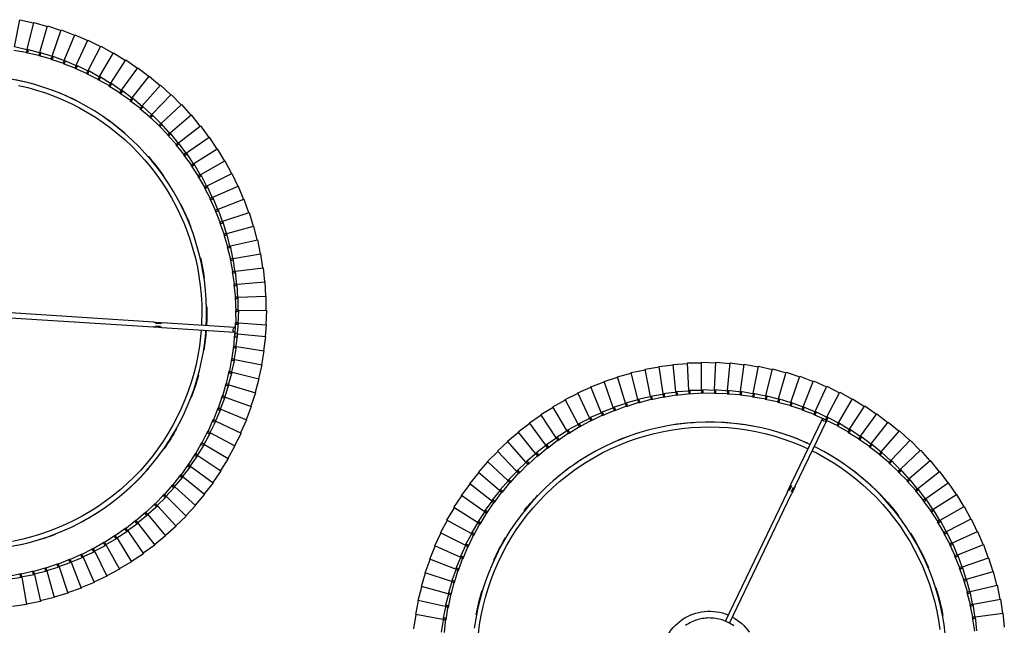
# Model space of a CAD drawing. Header units: millimetres. Extents: x 2868 to 11019, y -1415 to 7989.
# Tile 68 of 83: x 9779 to 10609, y 4915 to 5425. Entities that reach past the tile are written whole.
import ezdxf

# ---------------------------------------------------------------- set-up
doc = ezdxf.new("R2010")
doc.units = ezdxf.units.MM
doc.layers.add('E-LITE-EQPM', color=7, linetype='Continuous', lineweight=20)

# ---------------------------------------------------------------- blocks, each defined once
blk = doc.blocks.new('64314-7L   _Suspended_tensor - 64314-44-7L SAMBA Black_ribbon beige pendant lamp ø450-7L-572759-Planta_PDF Copy 1')
at = {"layer": 'E-LITE-EQPM', "color": 253, "lineweight": 25, "true_color": 0xaaaaaa}
for p, q in [((362.25, -519.38), (364.17, -531.23)), ((387.32, -528.26), (385.39, -516.41)), ((388.16, -516.05), (389.3, -528)), ((832.89, -529), (834.87, -517.16)), ((836.85, -517.42), (835.66, -529.37)), ((858.78, -532.45), (859.97, -520.51)), ((386.76, -527.23), (363.78, -531.31)), ((389.25, -538.97), (386.76, -527.23)), ((387.14, -527.16), (388.13, -526.98)), ((388.31, -528.13), (387.32, -528.26)), ((388.13, -526.98), (389.51, -526.74)), ((389.3, -528), (388.31, -528.13)), ((389.51, -526.74), (391.21, -538.62)), ((677.09, -634.65), (624.54, -525.44)), ((628.24, -523.9), (680.69, -632.92)), ((830.92, -539.59), (833.47, -527.86)), ((834.27, -529.19), (832.89, -529)), ((833.47, -527.86), (834.45, -528.04)), ((835.43, -528.22), (833.67, -540.1)), ((835.27, -529.32), (834.27, -529.19)), ((834.45, -528.04), (835.43, -528.22)), ((835.66, -529.37), (858.78, -532.45)), ((35.67, -539.76), (23.78, -538.12)), ((363.78, -531.31), (366.27, -543.05)), ((388.64, -537.97), (365.88, -543.15)), ((391.69, -549.58), (388.64, -537.97)), ((389.02, -537.89), (390, -537.66)), ((390.23, -538.8), (389.25, -538.97)), ((390, -537.66), (391.36, -537.35)), ((391.21, -538.62), (390.23, -538.8)), ((391.36, -537.35), (393.63, -549.14)), ((828.45, -550.08), (831.56, -538.48)), ((833.51, -538.94), (831.18, -550.71)), ((831.56, -538.48), (832.53, -538.71)), ((832.53, -538.71), (833.51, -538.94)), ((856.63, -544.29), (858.39, -532.41)), ((31.73, -562.76), (35.67, -539.76)), ((47.41, -542.35), (35.61, -540.15)), ((42.38, -565.14), (47.41, -542.35)), ((59.02, -545.51), (47.34, -542.74)), ((52.89, -568.02), (59.02, -545.51)), ((70.46, -549.22), (58.92, -545.9)), ((365.88, -543.15), (368.94, -554.76)), ((832.3, -539.85), (830.92, -539.59)), ((833.29, -540.03), (832.3, -539.85)), ((833.67, -540.1), (856.63, -544.29)), ((853.9, -556), (856.23, -544.22)), ((63.26, -571.41), (70.46, -549.22)), ((81.71, -553.47), (70.34, -549.6)), ((73.45, -575.3), (81.71, -553.47)), ((92.74, -558.26), (81.58, -553.85)), ((391.03, -548.61), (368.55, -554.88)), ((368.55, -554.88), (372.16, -566.33)), ((394.64, -560.06), (391.03, -548.61)), ((391.41, -548.51), (392.38, -548.24)), ((392.66, -549.36), (391.69, -549.58)), ((392.38, -548.24), (393.72, -547.86)), ((393.63, -549.14), (392.66, -549.36)), ((393.72, -547.86), (396.56, -559.53)), ((825.48, -560.44), (829.15, -549)), ((831.06, -549.55), (828.17, -561.2)), ((829.81, -550.4), (828.45, -550.08)), ((829.15, -549), (830.1, -549.27)), ((830.8, -550.63), (829.81, -550.4)), ((830.1, -549.27), (831.06, -549.55)), ((831.18, -550.71), (853.9, -556)), ((850.62, -567.57), (853.51, -555.92)), ((31.26, -565.51), (19.5, -563.09)), ((19.84, -561.12), (31.73, -562.76)), ((30.14, -564.88), (30.36, -563.91)), ((30.36, -563.91), (30.57, -562.93)), ((30.57, -562.93), (42.38, -565.14)), ((31.5, -564.13), (31.26, -565.51)), ((31.67, -563.14), (31.5, -564.13)), ((83.45, -579.67), (92.74, -558.26)), ((103.53, -563.58), (92.59, -558.63)), ((93.22, -584.51), (103.53, -563.58)), ((114.05, -569.41), (103.36, -563.94)), ((393.93, -559.13), (371.78, -566.46)), ((398.09, -570.39), (393.93, -559.13)), ((394.3, -559), (395.26, -558.69)), ((395.6, -559.8), (394.64, -560.06)), ((395.26, -558.69), (396.59, -558.25)), ((396.56, -559.53), (395.6, -559.8)), ((396.59, -558.25), (399.98, -569.76)), ((822.02, -570.64), (826.23, -559.39)), ((828.12, -560.03), (824.67, -571.53)), ((826.83, -560.82), (825.48, -560.44)), ((826.23, -559.39), (827.17, -559.71)), ((827.8, -561.09), (826.83, -560.82)), ((827.17, -559.71), (828.12, -560.03)), ((828.17, -561.2), (850.62, -567.57)), ((41.77, -567.86), (30.14, -564.88)), ((40.69, -567.18), (40.95, -566.22)), ((52.16, -570.72), (40.69, -567.18)), ((40.95, -566.22), (41.21, -565.26)), ((41.21, -565.26), (52.89, -568.02)), ((42.08, -566.5), (41.77, -567.86)), ((42.29, -565.52), (42.08, -566.5)), ((51.11, -569.99), (51.42, -569.04)), ((62.4, -574.07), (51.11, -569.99)), ((51.42, -569.04), (51.72, -568.09)), ((51.72, -568.09), (63.26, -571.41)), ((52.53, -569.37), (52.16, -570.72)), ((52.79, -568.4), (52.53, -569.37)), ((61.38, -573.29), (61.74, -572.36)), ((61.74, -572.36), (62.09, -571.43)), ((62.09, -571.43), (73.45, -575.3)), ((63.14, -571.78), (62.83, -572.74)), ((102.75, -589.82), (114.05, -569.41)), ((124.28, -575.73), (113.87, -569.76)), ((371.78, -566.46), (375.94, -577.73)), ((397.34, -569.49), (375.57, -577.88)), ((402.03, -580.54), (397.34, -569.49)), ((397.7, -569.35), (398.64, -568.99)), ((399.03, -570.08), (398.09, -570.39)), ((398.64, -568.99), (399.95, -568.48)), ((399.98, -569.76), (399.03, -570.08)), ((399.95, -568.48), (403.89, -579.82)), ((818.07, -580.66), (822.81, -569.63)), ((824.67, -570.36), (820.67, -581.68)), ((823.35, -571.08), (822.02, -570.64)), ((822.81, -569.63), (823.74, -569.99)), ((824.3, -571.4), (823.35, -571.08)), ((823.74, -569.99), (824.67, -570.36)), ((824.67, -571.53), (846.78, -578.97)), ((846.78, -578.97), (850.23, -567.47)), ((72.46, -577.91), (61.38, -573.29)), ((62.83, -572.74), (62.4, -574.07)), ((71.49, -577.08), (71.88, -576.17)), ((82.33, -582.23), (71.49, -577.08)), ((71.88, -576.17), (72.28, -575.25)), ((72.28, -575.25), (83.45, -579.67)), ((72.96, -576.6), (72.46, -577.91)), ((73.32, -575.66), (72.96, -576.6)), ((81.4, -581.36), (81.84, -580.46)), ((81.84, -580.46), (82.28, -579.57)), ((82.28, -579.57), (93.22, -584.51)), ((82.89, -580.95), (82.33, -582.23)), ((83.29, -580.02), (82.89, -580.95)), ((112.01, -595.58), (124.28, -575.73)), ((134.2, -582.54), (124.08, -576.07)), ((375.57, -577.88), (380.25, -588.93)), ((401.24, -579.68), (379.89, -589.1)), ((406.45, -590.49), (401.24, -579.68)), ((401.59, -579.52), (402.51, -579.11)), ((402.96, -580.18), (402.03, -580.54)), ((402.51, -579.11), (403.79, -578.55)), ((403.89, -579.82), (402.96, -580.18)), ((403.79, -578.55), (408.28, -589.69)), ((813.65, -590.48), (818.91, -579.69)), ((820.73, -580.51), (816.2, -591.62)), ((819.37, -581.17), (818.07, -580.66)), ((818.91, -579.69), (819.82, -580.1)), ((819.82, -580.1), (820.73, -580.51)), ((842.41, -590.17), (846.4, -578.85)), ((91.99, -587.02), (81.4, -581.36)), ((91.09, -586.1), (91.57, -585.23)), ((101.4, -592.26), (91.09, -586.1)), ((91.57, -585.23), (92.06, -584.35)), ((92.6, -585.76), (91.99, -587.02)), ((92.06, -584.35), (102.75, -589.82)), ((93.05, -584.86), (92.6, -585.76)), ((120.99, -601.77), (134.2, -582.54)), ((143.77, -589.81), (133.98, -582.87)), ((379.89, -589.1), (385.11, -599.92)), ((405.97, -589.49), (406.87, -589.04)), ((406.87, -589.04), (408.12, -588.41)), ((408.12, -588.41), (413.13, -599.32)), ((820.31, -581.54), (819.37, -581.17)), ((820.67, -581.68), (842.41, -590.17)), ((100.55, -591.3), (101.07, -590.45)), ((110.54, -597.95), (100.55, -591.3)), ((101.07, -590.45), (101.6, -589.6)), ((102.07, -591.04), (101.4, -592.26)), ((101.6, -589.6), (112.01, -595.58)), ((102.56, -590.16), (102.07, -591.04)), ((109.74, -596.95), (110.31, -596.13)), ((119.41, -604.08), (109.74, -596.95)), ((110.31, -596.13), (110.87, -595.31)), ((111.28, -596.76), (110.54, -597.95)), ((110.87, -595.31), (120.99, -601.77)), ((111.81, -595.91), (111.28, -596.76)), ((129.66, -608.39), (143.77, -589.81)), ((138, -615.42), (152.99, -597.54)), ((152.99, -597.54), (143.54, -590.14)), ((405.62, -589.66), (384.75, -600.1)), ((411.35, -600.22), (405.62, -589.66)), ((407.36, -590.09), (406.45, -590.49)), ((408.28, -589.69), (407.36, -590.09)), ((808.75, -600.08), (814.53, -589.56)), ((816.31, -590.46), (811.25, -601.34)), ((814.92, -591.05), (813.65, -590.48)), ((814.53, -589.56), (815.42, -590.01)), ((815.84, -591.46), (814.92, -591.05)), ((815.42, -590.01), (816.31, -590.46)), ((816.2, -591.62), (837.5, -601.15)), ((837.5, -601.15), (842.03, -590.03)), ((118.65, -603.04), (119.26, -602.24)), ((127.97, -610.62), (118.65, -603.04)), ((119.26, -602.24), (119.86, -601.45)), ((120.2, -602.92), (119.41, -604.08)), ((119.86, -601.45), (129.66, -608.39)), ((120.77, -602.09), (120.2, -602.92)), ((145.99, -622.84), (161.82, -605.7)), ((161.82, -605.7), (152.74, -597.85)), ((384.75, -600.1), (390.48, -610.66)), ((410.48, -599.43), (390.13, -610.86)), ((416.7, -609.7), (410.48, -599.43)), ((410.81, -599.24), (411.69, -598.75)), ((412.24, -599.77), (411.35, -600.22)), ((411.69, -598.75), (412.91, -598.06)), ((413.13, -599.32), (412.24, -599.77)), ((412.91, -598.06), (418.44, -608.72)), ((803.41, -609.43), (809.68, -599.2)), ((811.42, -600.18), (805.84, -610.81)), ((810, -600.71), (808.75, -600.08)), ((809.68, -599.2), (810.55, -599.69)), ((810.9, -601.17), (810, -600.71)), ((810.55, -599.69), (811.42, -600.18)), ((811.25, -601.34), (832.06, -611.88)), ((832.06, -611.88), (837.13, -601)), ((127.26, -609.55), (127.9, -608.78)), ((136.2, -617.56), (127.26, -609.55)), ((127.9, -608.78), (128.55, -608.02)), ((128.81, -609.5), (127.97, -610.62)), ((128.55, -608.02), (138, -615.42)), ((129.42, -608.7), (128.81, -609.5)), ((170.26, -614.28), (161.56, -606)), ((390.13, -610.86), (396.36, -621.13)), ((415.8, -608.95), (396.03, -621.34)), ((422.51, -618.91), (415.8, -608.95)), ((416.13, -608.74), (416.98, -608.21)), ((417.57, -609.21), (416.7, -609.7)), ((416.98, -608.21), (418.16, -607.47)), ((418.44, -608.72), (417.57, -609.21)), ((418.16, -607.47), (424.2, -617.85)), ((797.62, -618.52), (804.38, -608.59)), ((806.06, -609.66), (799.98, -620.01)), ((804.62, -610.12), (803.41, -609.43)), ((804.38, -608.59), (805.22, -609.13)), ((805.5, -610.62), (804.62, -610.12)), ((805.22, -609.13), (806.06, -609.66)), ((805.84, -610.81), (826.12, -622.34)), ((826.12, -622.34), (831.7, -611.71)), ((135.55, -616.46), (136.23, -615.72)), ((144.09, -624.89), (135.55, -616.46)), ((137.1, -616.49), (136.2, -617.56)), ((136.23, -615.72), (136.91, -614.99)), ((136.91, -614.99), (145.99, -622.84)), ((137.75, -615.72), (137.1, -616.49)), ((144.21, -623.06), (144.92, -622.36)), ((144.92, -622.36), (153.62, -630.64)), ((153.62, -630.64), (170.26, -614.28)), ((178.27, -623.25), (169.98, -614.57)), ((396.03, -621.34), (402.74, -631.3)), ((421.57, -618.21), (402.41, -631.53)), ((428.75, -627.83), (421.57, -618.21)), ((421.89, -617.98), (422.71, -617.41)), ((423.35, -618.38), (422.51, -618.91)), ((422.71, -617.41), (423.86, -616.61)), ((424.2, -617.85), (423.35, -618.38)), ((423.86, -616.61), (430.39, -626.69)), ((791.4, -627.31), (798.63, -617.73)), ((800.26, -618.87), (793.68, -628.92)), ((798.8, -619.27), (797.62, -618.52)), ((798.63, -617.73), (799.44, -618.3)), ((799.65, -619.81), (798.8, -619.27)), ((799.44, -618.3), (800.26, -618.87)), ((799.98, -620.01), (819.69, -632.5)), ((819.69, -632.5), (825.77, -622.15)), ((143.5, -623.76), (144.21, -623.06)), ((151.63, -632.6), (143.5, -623.76)), ((145.04, -623.87), (144.09, -624.89)), ((145.73, -623.13), (145.04, -623.87)), ((151.09, -631.44), (151.83, -630.77)), ((151.83, -630.77), (152.57, -630.11)), ((152.57, -630.11), (160.86, -638.79)), ((160.86, -638.79), (178.27, -623.25)), ((185.84, -632.6), (177.98, -623.52)), ((427.78, -627.17), (409.29, -641.41)), ((435.41, -636.44), (427.78, -627.17)), ((428.08, -626.94), (428.88, -626.32)), ((429.57, -627.26), (428.75, -627.83)), ((428.88, -626.32), (429.99, -625.47)), ((430.39, -626.69), (429.57, -627.26)), ((429.99, -625.47), (436.99, -635.22)), ((784.76, -635.8), (792.44, -626.57)), ((794.02, -627.8), (786.97, -637.52)), ((792.54, -628.12), (791.4, -627.31)), ((792.44, -626.57), (793.23, -627.18)), ((793.37, -628.7), (792.54, -628.12)), ((793.23, -627.18), (794.02, -627.8)), ((793.68, -628.92), (812.77, -642.34)), ((158.78, -640.65), (151.09, -631.44)), ((152.62, -631.62), (151.63, -632.6)), ((153.34, -630.91), (152.62, -631.62)), ((158.29, -639.47), (159.07, -638.84)), ((159.07, -638.84), (159.85, -638.21)), ((160.57, -639.05), (159.82, -639.72)), ((159.85, -638.21), (167.71, -647.28)), ((167.71, -647.28), (185.84, -632.6)), ((192.95, -642.29), (185.53, -632.85)), ((402.41, -631.53), (409.6, -641.16)), ((434.41, -635.83), (416.62, -650.94)), ((442.48, -644.72), (434.41, -635.83)), ((434.7, -635.58), (435.47, -634.93)), ((436.2, -635.83), (435.41, -636.44)), ((435.47, -634.93), (436.54, -634.03)), ((436.99, -635.22), (436.2, -635.83)), ((436.54, -634.03), (444, -643.43)), ((680.57, -639.6), (678.65, -635.61)), ((680.46, -634.74), (682.25, -638.46)), ((777.73, -643.96), (785.84, -635.11)), ((787.36, -636.41), (779.85, -645.78)), ((785.87, -636.66), (784.76, -635.8)), ((785.84, -635.11), (786.6, -635.76)), ((786.66, -637.28), (785.87, -636.66)), ((786.6, -635.76), (787.36, -636.41)), ((786.97, -637.52), (805.39, -651.84)), ((812.77, -642.34), (819.35, -632.29)), ((165.54, -649.04), (158.29, -639.47)), ((159.82, -639.72), (158.78, -640.65)), ((165.11, -647.83), (165.92, -647.24)), ((165.92, -647.24), (166.72, -646.65)), ((166.72, -646.65), (174.14, -656.09)), ((174.14, -656.09), (192.95, -642.29)), ((199.59, -652.32), (192.64, -642.54)), ((409.29, -641.41), (416.92, -650.67)), ((441.45, -644.16), (424.41, -660.1)), ((449.94, -652.66), (441.45, -644.16)), ((441.73, -643.9), (442.47, -643.21)), ((442.47, -643.21), (443.49, -642.26)), ((443.24, -644.08), (442.48, -644.72)), ((444, -643.43), (443.24, -644.08)), ((443.49, -642.26), (451.39, -651.29)), ((706.77, -696.35), (680.15, -641.02)), ((683.76, -639.29), (710.38, -694.62)), ((770.31, -651.77), (778.84, -643.32)), ((780.29, -644.69), (772.34, -653.69)), ((778.79, -644.87), (777.73, -643.96)), ((779.55, -645.53), (778.79, -644.87)), ((778.84, -643.32), (779.57, -644.01)), ((779.57, -644.01), (780.29, -644.69)), ((779.85, -645.78), (797.56, -660.97)), ((805.39, -651.84), (812.44, -642.12)), ((171.89, -657.75), (165.11, -647.83)), ((166.62, -648.16), (165.54, -649.04)), ((167.41, -647.53), (166.62, -648.16)), ((172.35, -655.97), (173.18, -655.42)), ((173.18, -655.42), (180.14, -665.2)), ((180.14, -665.2), (199.59, -652.32)), ((205.74, -662.66), (199.27, -652.55)), ((416.62, -650.94), (424.69, -659.83)), ((448.88, -652.15), (432.62, -668.89)), ((457.77, -660.22), (448.88, -652.15)), ((449.15, -651.87), (449.85, -651.15)), ((449.85, -651.15), (450.83, -650.14)), ((450.67, -651.97), (449.94, -652.66)), ((451.39, -651.29), (450.67, -651.97)), ((450.83, -650.14), (459.16, -658.79)), ((762.53, -659.22), (771.45, -651.19)), ((772.83, -652.63), (764.46, -661.23)), ((771.33, -652.73), (770.31, -651.77)), ((772.06, -653.43), (771.33, -652.73)), ((771.45, -651.19), (772.14, -651.91)), ((772.14, -651.91), (772.83, -652.63)), ((772.34, -653.69), (789.31, -669.71)), ((797.56, -660.97), (805.07, -651.6)), ((171.52, -656.52), (172.35, -655.97)), ((177.81, -666.74), (171.52, -656.52)), ((173.01, -656.92), (171.89, -657.75)), ((173.83, -656.32), (173.01, -656.92)), ((185.69, -674.59), (205.74, -662.66)), ((211.39, -673.27), (205.41, -662.87)), ((424.41, -660.1), (432.9, -668.6)), ((456.69, -659.77), (441.25, -677.27)), ((465.95, -667.4), (456.69, -659.77)), ((456.94, -659.47), (457.61, -658.72)), ((457.61, -658.72), (458.53, -657.67)), ((458.46, -659.51), (457.77, -660.22)), ((459.16, -658.79), (458.46, -659.51)), ((458.53, -657.67), (467.27, -665.91)), ((754.39, -666.29), (763.69, -658.69)), ((765.01, -660.2), (756.23, -668.39)), ((763.49, -660.23), (762.53, -659.22)), ((764.19, -660.95), (763.49, -660.23)), ((763.69, -658.69), (764.35, -659.44)), ((764.35, -659.44), (765.01, -660.2)), ((764.46, -661.23), (780.64, -678.05)), ((789.31, -669.71), (797.26, -660.71)), ((177.5, -665.5), (178.36, -664.99)), ((183.29, -676.02), (177.5, -665.5)), ((178.97, -665.97), (177.81, -666.74)), ((178.36, -664.99), (179.21, -664.48)), ((179.81, -665.42), (178.97, -665.97)), ((179.21, -664.48), (185.69, -674.59)), ((432.62, -668.89), (441.51, -676.96)), ((464.85, -667), (450.27, -685.22)), ((474.47, -674.18), (464.85, -667)), ((465.09, -666.7), (465.72, -665.91)), ((465.72, -665.91), (466.59, -664.82)), ((466.61, -666.65), (465.95, -667.4)), ((466.59, -664.82), (475.72, -672.62)), ((467.27, -665.91), (466.61, -666.65)), ((474.17, -672.7), (474.99, -671.57)), ((474.99, -671.57), (484.47, -678.93)), ((745.93, -672.95), (755.58, -665.81)), ((756.82, -667.38), (747.67, -675.14)), ((755.31, -667.34), (754.39, -666.29)), ((755.98, -668.1), (755.31, -667.34)), ((755.58, -665.81), (756.2, -666.6)), ((756.2, -666.6), (756.82, -667.38)), ((756.23, -668.39), (771.58, -685.96)), ((780.64, -678.05), (789.01, -669.44)), ((183.04, -674.76), (183.92, -674.29)), ((188.32, -685.54), (183.04, -674.76)), ((184.49, -675.3), (183.29, -676.02)), ((183.92, -674.29), (184.8, -673.82)), ((185.69, -674.59), (184.49, -675.3)), ((184.8, -673.82), (190.79, -684.23)), ((190.79, -684.23), (211.39, -673.27)), ((216.52, -684.15), (211.04, -673.47)), ((441.25, -677.27), (450.52, -684.9)), ((473.35, -673.83), (459.67, -692.73)), ((482.17, -680.25), (469.41, -699.79)), ((483.3, -680.55), (473.35, -673.83)), ((473.58, -673.52), (474.17, -672.7)), ((475.09, -673.4), (474.47, -674.18)), ((475.72, -672.62), (475.09, -673.4)), ((492.43, -686.48), (482.17, -680.25)), ((482.38, -679.92), (482.93, -679.08)), ((482.93, -679.08), (483.7, -677.91)), ((483.89, -679.74), (483.3, -680.55)), ((483.7, -677.91), (493.53, -684.81)), ((484.47, -678.93), (483.89, -679.74)), ((728.09, -685.03), (738.39, -678.85)), ((739.47, -680.53), (729.61, -687.38)), ((737.16, -679.2), (747.14, -672.54)), ((737.97, -680.34), (737.16, -679.2)), ((738.56, -681.16), (737.97, -680.34)), ((738.39, -678.85), (738.93, -679.69)), ((748.31, -674.16), (738.79, -681.48)), ((738.93, -679.69), (739.47, -680.53)), ((746.8, -674.05), (745.93, -672.95)), ((747.42, -674.84), (746.8, -674.05)), ((747.14, -672.54), (747.72, -673.35)), ((747.67, -675.14), (762.15, -693.43)), ((747.72, -673.35), (748.31, -674.16)), ((771.58, -685.96), (780.36, -677.77)), ((188.14, -684.28), (189.04, -683.85)), ((192.89, -695.3), (188.14, -684.28)), ((189.56, -684.89), (188.32, -685.54)), ((189.04, -683.85), (189.94, -683.42)), ((190.45, -684.41), (189.56, -684.89)), ((189.94, -683.42), (195.42, -694.11)), ((195.42, -694.11), (216.52, -684.15)), ((221.13, -695.26), (216.17, -684.33)), ((450.27, -685.22), (459.89, -692.4)), ((491.29, -686.24), (479.48, -706.36)), ((501.84, -691.97), (491.29, -686.24)), ((491.48, -685.9), (491.99, -685.03)), ((491.99, -685.03), (492.7, -683.83)), ((492.98, -685.64), (492.43, -686.48)), ((492.7, -683.83), (502.85, -690.24)), ((493.53, -684.81), (492.98, -685.64)), ((718.76, -690.41), (729.34, -684.73)), ((730.34, -686.46), (720.16, -692.83)), ((728.85, -686.2), (728.09, -685.03)), ((729.4, -687.05), (728.85, -686.2)), ((729.34, -684.73), (729.84, -685.6)), ((729.61, -687.38), (742.28, -706.97)), ((729.84, -685.6), (730.34, -686.46)), ((738.79, -681.48), (752.38, -700.44)), ((762.15, -693.43), (771.31, -685.67)), ((192.77, -694.02), (193.69, -693.64)), ((196.99, -705.26), (192.77, -694.02)), ((194.16, -694.7), (192.89, -695.3)), ((193.69, -693.64), (194.61, -693.26)), ((195.07, -694.27), (194.16, -694.7)), ((194.61, -693.26), (199.57, -704.19)), ((199.57, -704.19), (221.13, -695.26)), ((225.19, -706.58), (220.76, -695.42)), ((459.67, -692.73), (469.62, -699.45)), ((500.68, -691.78), (489.85, -712.45)), ((510.33, -696.86), (500.51, -718.03)), ((511.49, -697), (500.68, -691.78)), ((500.86, -691.44), (501.33, -690.54)), ((501.33, -690.54), (501.98, -689.31)), ((502.34, -691.11), (501.84, -691.97)), ((501.98, -689.31), (512.42, -695.23)), ((502.85, -690.24), (502.34, -691.11)), ((521.38, -701.56), (510.33, -696.86)), ((510.49, -696.51), (510.92, -695.6)), ((510.92, -695.6), (511.51, -694.33)), ((511.96, -696.11), (511.49, -697)), ((511.51, -694.33), (522.22, -699.75)), ((512.42, -695.23), (511.96, -696.11)), ((699.38, -699.8), (710.45, -695.16)), ((711.28, -696.98), (700.54, -702.34)), ((709.18, -695.34), (720.02, -690.18)), ((709.83, -696.58), (709.18, -695.34)), ((710.29, -697.48), (709.83, -696.58)), ((710.45, -695.16), (710.87, -696.07)), ((720.94, -691.95), (710.47, -697.82)), ((710.87, -696.07), (711.28, -696.98)), ((719.46, -691.62), (718.76, -690.41)), ((719.97, -692.49), (719.46, -691.62)), ((720.16, -692.83), (720.01, -692.56)), ((720.02, -690.18), (720.48, -691.06)), ((720.16, -692.83), (731.88, -713.01)), ((720.48, -691.06), (720.94, -691.95)), ((752.38, -700.44), (761.9, -693.12)), ((196.92, -703.98), (197.86, -703.65)), ((200.6, -715.41), (196.92, -703.98)), ((198.28, -704.73), (196.99, -705.26)), ((197.86, -703.65), (198.8, -703.31)), ((199.21, -704.34), (198.28, -704.73)), ((198.8, -703.31), (203.23, -714.47)), ((469.41, -699.79), (479.67, -706.01)), ((520.21, -701.48), (511.42, -723.09)), ((531.48, -705.64), (520.21, -701.48)), ((520.36, -701.12), (520.74, -700.19)), ((520.74, -700.19), (521.26, -698.89)), ((521.26, -698.89), (532.23, -703.79)), ((521.8, -700.65), (521.38, -701.56)), ((522.22, -699.75), (521.8, -700.65)), ((530.43, -705.25), (530.77, -704.3)), ((530.77, -704.3), (531.23, -702.98)), ((531.23, -702.98), (542.42, -707.34)), ((531.85, -704.71), (531.48, -705.64)), ((532.23, -703.79), (531.85, -704.71)), ((679.18, -707.29), (690.65, -703.74)), ((689.37, -703.79), (700.65, -699.69)), ((689.89, -705.09), (689.37, -703.79)), ((690.27, -706.02), (689.89, -705.09)), ((701.4, -701.54), (690.41, -706.38)), ((690.65, -703.74), (690.98, -704.68)), ((690.98, -704.68), (691.3, -705.62)), ((699.96, -701.07), (699.38, -699.8)), ((700.38, -701.99), (699.96, -701.07)), ((700.54, -702.34), (710.27, -723.55)), ((700.65, -699.69), (701.03, -700.61)), ((701.03, -700.61), (701.4, -701.54)), ((710.47, -697.82), (721.2, -718.54)), ((742.28, -706.97), (752.14, -700.12)), ((201.55, -713.84), (202.51, -713.55)), ((202.51, -713.55), (206.4, -724.91)), ((203.23, -714.47), (225.19, -706.58)), ((228.71, -718.08), (224.82, -706.73)), ((479.48, -706.36), (490.03, -712.09)), ((489.85, -712.45), (500.67, -717.66)), ((530.3, -705.62), (522.56, -727.63)), ((541.76, -709.23), (530.3, -705.62)), ((540.58, -709.26), (533.9, -731.62)), ((540.58, -709.26), (540.62, -709.16)), ((552.19, -712.32), (540.58, -709.26)), ((540.69, -708.89), (540.98, -707.93)), ((540.98, -707.93), (541.38, -706.59)), ((541.38, -706.59), (552.77, -710.41)), ((542.09, -708.28), (541.76, -709.23)), ((542.42, -707.34), (542.09, -708.28)), ((551.03, -712.41), (545.42, -735.06)), ((562.77, -714.91), (551.03, -712.41)), ((551.12, -712.04), (551.36, -711.06)), ((551.36, -711.06), (551.7, -709.7)), ((551.7, -709.7), (563.25, -712.97)), ((552.48, -711.36), (552.19, -712.32)), ((552.77, -710.41), (552.48, -711.36)), ((561.68, -714.68), (561.88, -713.69)), ((561.88, -713.69), (562.15, -712.32)), ((562.15, -712.32), (573.84, -715.03)), ((563.25, -712.97), (563.01, -713.94)), ((647.77, -714.81), (659.63, -712.94)), ((658.36, -712.81), (670.12, -710.37)), ((658.69, -714.17), (658.36, -712.81)), ((670.59, -712.31), (659.02, -715.52)), ((659.63, -712.94), (659.82, -713.92)), ((668.84, -710.3), (680.46, -707.3)), ((669.23, -711.64), (668.84, -710.3)), ((669.51, -712.61), (669.23, -711.64)), ((681.03, -709.21), (669.62, -712.98)), ((669.62, -712.98), (676.2, -735.37)), ((670.12, -710.37), (670.35, -711.34)), ((670.35, -711.34), (670.59, -712.31)), ((679.64, -708.61), (679.18, -707.29)), ((680.1, -709.93), (679.64, -708.61)), ((691.3, -705.62), (680.1, -709.93)), ((680.1, -709.93), (687.74, -731.98)), ((680.46, -707.3), (680.74, -708.26)), ((680.74, -708.26), (681.03, -709.21)), ((690.41, -706.38), (699.1, -728.03)), ((721.2, -718.54), (731.67, -712.67)), ((731.88, -713.01), (742.06, -706.64)), ((200.6, -714.13), (201.55, -713.84)), ((203.72, -725.72), (200.6, -714.13)), ((201.92, -714.94), (200.6, -715.41)), ((202.87, -714.6), (201.92, -714.94)), ((206.4, -724.91), (228.71, -718.08)), ((231.67, -729.74), (228.33, -718.21)), ((500.51, -718.03), (511.56, -722.72)), ((561.61, -715.06), (557.1, -737.95)), ((573.46, -716.99), (561.61, -715.06)), ((563.01, -713.94), (562.77, -714.91)), ((572.3, -717.19), (568.9, -740.27)), ((584.23, -718.55), (572.3, -717.19)), ((572.36, -716.81), (572.51, -715.81)), ((572.51, -715.81), (572.71, -714.43)), ((572.71, -714.43), (584.53, -716.57)), ((573.65, -716.01), (573.46, -716.99)), ((573.84, -715.03), (573.65, -716.01)), ((583.09, -718.81), (580.8, -742.03)), ((595.07, -719.59), (583.09, -718.81)), ((583.13, -718.42), (583.23, -717.42)), ((583.23, -717.42), (583.37, -716.03)), ((583.37, -716.03), (595.27, -717.6)), ((584.38, -717.56), (584.23, -718.55)), ((584.53, -716.57), (584.38, -717.56)), ((593.94, -719.91), (592.77, -743.21)), ((605.95, -720.11), (593.94, -719.91)), ((593.96, -719.52), (594.01, -718.51)), ((594.01, -718.51), (594.08, -717.12)), ((594.08, -717.12), (606.05, -718.12)), ((595.17, -718.6), (595.07, -719.59)), ((595.27, -717.6), (595.17, -718.6)), ((604.83, -720.48), (604.78, -743.82)), ((616.84, -720.11), (604.83, -720.48)), ((604.84, -717.69), (616.84, -718.12)), ((604.84, -719.09), (604.84, -717.69)), ((604.84, -720.09), (604.84, -719.09)), ((606, -719.12), (605.95, -720.11)), ((606.05, -718.12), (606, -719.12)), ((615.61, -717.74), (627.62, -717.59)), ((615.68, -719.14), (615.61, -717.74)), ((615.72, -720.15), (615.68, -719.14)), ((627.71, -719.59), (615.74, -720.53)), ((615.74, -720.53), (616.81, -743.84)), ((616.84, -718.12), (616.84, -719.11)), ((616.84, -719.11), (616.84, -720.11)), ((626.38, -717.28), (638.36, -716.56)), ((626.51, -718.67), (626.38, -717.28)), ((626.6, -719.68), (626.51, -718.67)), ((638.55, -718.54), (626.64, -720.06)), ((626.64, -720.06), (628.82, -743.29)), ((627.62, -717.59), (627.67, -718.59)), ((627.67, -718.59), (627.71, -719.59)), ((637.11, -716.3), (649.04, -715)), ((637.3, -717.69), (637.11, -716.3)), ((637.45, -718.68), (637.3, -717.69)), ((649.32, -716.98), (637.5, -719.07)), ((637.5, -719.07), (640.8, -742.17)), ((638.36, -716.56), (638.46, -717.55)), ((638.46, -717.55), (638.55, -718.54)), ((648.04, -716.18), (647.77, -714.81)), ((648.23, -717.17), (648.04, -716.18)), ((660.01, -714.9), (648.3, -717.55)), ((648.3, -717.55), (652.7, -740.47)), ((649.04, -715), (649.18, -715.99)), ((649.18, -715.99), (649.32, -716.98)), ((658.93, -715.14), (658.69, -714.17)), ((659.02, -715.52), (664.51, -738.2)), ((659.82, -713.92), (660.01, -714.9)), ((710.27, -723.55), (721.01, -718.19)), ((205.06, -725.31), (203.72, -725.72)), ((203.78, -724.44), (204.75, -724.2)), ((206.35, -736.17), (203.78, -724.44)), ((204.75, -724.2), (205.71, -723.95)), ((206.02, -725.02), (205.06, -725.31)), ((205.71, -723.95), (209.05, -735.48)), ((209.05, -735.48), (231.67, -729.74)), ((234.07, -741.53), (231.29, -729.85)), ((511.42, -723.09), (522.68, -727.25)), ((522.56, -727.63), (534.01, -731.23)), ((687.74, -731.98), (698.95, -727.67)), ((699.1, -728.03), (710.09, -723.19)), ((207.7, -735.83), (206.35, -736.17)), ((206.46, -734.9), (207.44, -734.7)), ((208.46, -746.73), (206.46, -734.9)), ((207.44, -734.7), (208.42, -734.5)), ((208.68, -735.58), (207.7, -735.83)), ((208.42, -734.5), (211.2, -746.18)), ((533.9, -731.62), (545.51, -734.67)), ((545.42, -735.06), (557.17, -737.56)), ((557.1, -737.95), (568.95, -739.88)), ((652.7, -740.47), (664.41, -737.81)), ((664.51, -738.2), (676.08, -734.99)), ((676.2, -735.37), (687.6, -731.6)), ((209.83, -746.46), (208.46, -746.73)), ((208.64, -745.47), (209.63, -745.31)), ((210.07, -757.39), (208.64, -745.47)), ((209.63, -745.31), (210.62, -745.16)), ((210.82, -746.26), (209.83, -746.46)), ((210.62, -745.16), (212.83, -756.96)), ((211.2, -746.18), (234.07, -741.53)), ((235.9, -753.42), (233.68, -741.62)), ((568.9, -740.27), (580.83, -741.63)), ((580.8, -742.03), (592.78, -742.81)), ((592.77, -743.21), (604.77, -743.42)), ((604.78, -743.82), (616.78, -743.44)), ((616.81, -743.84), (628.78, -742.9)), ((628.82, -743.29), (640.73, -741.77)), ((640.8, -742.17), (652.62, -740.08)), ((212.83, -756.96), (235.9, -753.42)), ((237.15, -765.38), (235.5, -753.48)), ((211.45, -757.17), (210.07, -757.39)), ((210.31, -756.13), (211.31, -756.02)), ((211.17, -768.1), (210.31, -756.13)), ((211.31, -756.02), (212.3, -755.92)), ((212.83, -756.96), (211.45, -757.17)), ((212.3, -755.92), (213.95, -767.81)), ((149.83, -773.08), (211.1, -769.13)), ((212.56, -767.96), (211.17, -768.1)), ((211.32, -765.11), (212.31, -765.04)), ((211.69, -777.11), (211.32, -765.11)), ((212.31, -765.04), (213.31, -764.98)), ((213.59, -767.85), (212.56, -767.96)), ((213.31, -764.98), (214.48, -776.93)), ((213.95, -767.81), (237.15, -765.38)), ((237.76, -775.43), (236.78, -765.42)), ((22.09, -781.32), (142.77, -773.54)), ((143.03, -777.53), (22.27, -785.31)), ((144.37, -774.43), (148.63, -774.16)), ((148.92, -776.15), (144.5, -776.43)), ((211.36, -773.12), (150.08, -777.07)), ((213.08, -777.02), (211.69, -777.11)), ((211.84, -787.88), (212.04, -775.88)), ((212.04, -775.88), (213.04, -775.86)), ((213.04, -775.86), (214.03, -775.84)), ((214.09, -776.95), (213.08, -777.02)), ((214.03, -775.84), (214.63, -787.83)), ((214.48, -776.93), (237.76, -775.43)), ((237.96, -787.45), (237.36, -775.46)), ((211.47, -798.65), (212.24, -786.67)), ((213.23, -787.86), (211.84, -787.88)), ((212.24, -786.67), (213.24, -786.7)), ((214.24, -787.84), (213.23, -787.86)), ((213.24, -786.7), (214.24, -786.73)), ((214.24, -786.73), (214.26, -798.74)), ((214.63, -787.83), (237.96, -787.45)), ((237.58, -799.47), (237.56, -787.47)), ((210.58, -809.38), (211.93, -797.45)), ((212.86, -798.69), (211.47, -798.65)), ((211.93, -797.45), (212.93, -797.53)), ((213.87, -798.72), (212.86, -798.69)), ((212.93, -797.53), (213.92, -797.61)), ((213.92, -797.61), (213.36, -809.61)), ((214.26, -798.74), (237.58, -799.47)), ((236.62, -811.46), (237.18, -799.47)), ((209.18, -820.06), (211.1, -808.21)), ((211.97, -809.49), (210.58, -809.38)), ((211.1, -808.21), (212.09, -808.34)), ((213.08, -808.47), (211.95, -820.42)), ((212.98, -809.57), (211.97, -809.49)), ((212.09, -808.34), (213.08, -808.47)), ((213.36, -809.61), (236.62, -811.46)), ((235.09, -823.39), (236.22, -811.44)), ((207.27, -830.67), (209.76, -818.92)), ((210.56, -820.24), (209.18, -820.06)), ((209.76, -818.92), (210.74, -819.1)), ((211.72, -819.27), (210.02, -831.16)), ((211.56, -820.37), (210.56, -820.24)), ((210.74, -819.1), (211.72, -819.27)), ((211.95, -820.42), (235.09, -823.39)), ((204.85, -841.16), (207.9, -829.55)), ((209.84, -830), (207.57, -841.78)), ((207.9, -829.55), (208.87, -829.77)), ((208.87, -829.77), (209.84, -830)), ((232.99, -835.23), (234.69, -823.35)), ((208.64, -830.91), (207.27, -830.67)), ((209.63, -831.09), (208.64, -830.91)), ((210.02, -831.16), (232.99, -835.23)), ((230.32, -846.96), (232.6, -835.17)), ((201.93, -851.53), (205.53, -840.08)), ((207.45, -840.62), (204.62, -852.28)), ((206.21, -841.47), (204.85, -841.16)), ((205.53, -840.08), (206.49, -840.35)), ((207.19, -841.7), (206.21, -841.47)), ((206.49, -840.35), (207.45, -840.62)), ((207.57, -841.78), (230.32, -846.96)), ((198.51, -861.75), (202.66, -850.49)), ((204.56, -851.11), (201.16, -862.63)), ((203.27, -851.91), (201.93, -851.53)), ((202.66, -850.49), (203.61, -850.8)), ((204.24, -852.18), (203.27, -851.91)), ((203.61, -850.8), (204.56, -851.11)), ((204.62, -852.28), (227.09, -858.55)), ((227.09, -858.55), (229.93, -846.88)), ((194.61, -871.79), (199.3, -860.74)), ((201.16, -861.46), (197.22, -872.8)), ((199.84, -862.19), (198.51, -861.75)), ((199.3, -860.74), (200.23, -861.1)), ((200.79, -862.51), (199.84, -862.19)), ((200.23, -861.1), (201.16, -861.46)), ((201.16, -862.63), (223.31, -869.97)), ((223.31, -869.97), (226.71, -858.45)), ((190.23, -881.64), (195.44, -870.82)), ((195.44, -870.82), (196.36, -871.22)), ((196.36, -871.22), (197.27, -871.63)), ((218.99, -881.19), (222.93, -869.85)), ((197.27, -871.63), (192.79, -882.77)), ((195.91, -872.3), (194.61, -871.79)), ((196.85, -872.66), (195.91, -872.3)), ((197.22, -872.8), (218.99, -881.19)), ((185.38, -891.26), (191.11, -880.7)), ((192.9, -881.6), (187.88, -892.51)), ((191.51, -882.2), (190.23, -881.64)), ((191.11, -880.7), (192, -881.15)), ((192.43, -882.61), (191.51, -882.2)), ((192, -881.15), (192.9, -881.6)), ((192.79, -882.77), (214.13, -892.19)), ((214.13, -892.19), (218.61, -881.05)), ((180.08, -900.64), (186.31, -890.37)), ((188.05, -891.35), (182.52, -902)), ((186.63, -891.88), (185.38, -891.26)), ((186.31, -890.37), (187.18, -890.86)), ((187.54, -892.33), (186.63, -891.88)), ((187.18, -890.86), (188.05, -891.35)), ((187.88, -892.51), (208.75, -902.95)), ((208.75, -902.95), (213.76, -892.04)), ((174.34, -909.75), (181.05, -899.79)), ((182.74, -900.85), (176.7, -911.23)), ((181.3, -901.32), (180.08, -900.64)), ((181.05, -899.79), (181.89, -900.32)), ((182.18, -901.81), (181.3, -901.32)), ((181.89, -900.32), (182.74, -900.85)), ((182.52, -902), (202.86, -913.43)), ((202.86, -913.43), (208.39, -902.78)), ((168.16, -918.57), (175.34, -908.95)), ((176.98, -910.09), (170.45, -920.17)), ((175.52, -910.49), (174.34, -909.75)), ((175.34, -908.95), (176.16, -909.52)), ((176.37, -911.03), (175.52, -910.49)), ((176.16, -909.52), (176.98, -910.09)), ((176.7, -911.23), (196.47, -923.62)), ((161.56, -927.09), (169.2, -917.83)), ((170.78, -919.04), (163.78, -928.8)), ((169.3, -919.37), (168.16, -918.57)), ((169.2, -917.83), (169.99, -918.44)), ((170.13, -919.95), (169.3, -919.37)), ((169.99, -918.44), (170.78, -919.04)), ((170.45, -920.17), (189.6, -933.5)), ((196.47, -923.62), (202.51, -913.24)), ((154.57, -935.29), (162.64, -926.4)), ((164.16, -927.69), (156.7, -937.09)), ((162.67, -927.95), (161.56, -927.09)), ((162.64, -926.4), (163.4, -927.04)), ((163.47, -928.56), (162.67, -927.95)), ((163.4, -927.04), (164.16, -927.69)), ((163.78, -928.8), (182.27, -943.03)), ((189.6, -933.5), (196.13, -923.42)), ((147.19, -943.13), (155.68, -934.64)), ((157.13, -936.01), (149.23, -945.04)), ((155.63, -936.19), (154.57, -935.29)), ((156.4, -936.84), (155.63, -936.19)), ((155.68, -934.64), (156.41, -935.32)), ((156.41, -935.32), (157.13, -936.01)), ((156.7, -937.09), (174.48, -952.2)), ((182.27, -943.03), (189.27, -933.28)), ((139.44, -950.62), (148.33, -942.54)), ((149.72, -943.98), (141.39, -952.62)), ((148.21, -944.09), (147.19, -943.13)), ((148.94, -944.78), (148.21, -944.09)), ((148.33, -942.54), (149.02, -943.26)), ((149.02, -943.26), (149.72, -943.98)), ((149.23, -945.04), (166.27, -960.98)), ((174.48, -952.2), (181.95, -942.79)), ((131.34, -957.72), (140.6, -950.08)), ((141.92, -951.58), (133.19, -959.82)), ((140.41, -951.62), (139.44, -950.62)), ((141.12, -952.34), (140.41, -951.62)), ((140.6, -950.08), (141.26, -950.83)), ((141.26, -950.83), (141.92, -951.58)), ((141.39, -952.62), (157.64, -969.36)), ((166.27, -960.98), (174.18, -951.94)), ((122.91, -964.43), (132.53, -957.24)), ((133.78, -958.8), (124.65, -966.61)), ((132.26, -958.77), (131.34, -957.72)), ((132.93, -959.53), (132.26, -958.77)), ((132.53, -957.24), (133.15, -958.02)), ((133.15, -958.02), (133.78, -958.8)), ((133.19, -959.82), (148.62, -977.32)), ((157.64, -969.36), (165.97, -960.71)), ((105.13, -976.59), (115.4, -970.36)), ((114.17, -970.72), (124.12, -964.01)), ((114.99, -971.85), (114.17, -970.72)), ((115.4, -970.36), (115.94, -971.2)), ((125.29, -965.62), (115.81, -972.99)), ((123.78, -965.52), (122.91, -964.43)), ((124.41, -966.31), (123.78, -965.52)), ((124.12, -964.01), (124.71, -964.82)), ((124.65, -966.61), (139.23, -984.83)), ((124.71, -964.82), (125.29, -965.62)), ((148.62, -977.32), (157.36, -969.08)), ((95.83, -982.02), (106.38, -976.29)), ((107.39, -978.01), (97.24, -984.43)), ((105.9, -977.76), (105.13, -976.59)), ((106.45, -978.6), (105.9, -977.76)), ((106.38, -976.29), (106.88, -977.15)), ((116.49, -972.03), (106.66, -978.93)), ((106.66, -978.93), (119.42, -998.46)), ((106.88, -977.15), (107.39, -978.01)), ((115.58, -972.67), (114.99, -971.85)), ((115.81, -972.99), (129.49, -991.88)), ((115.94, -971.2), (116.49, -972.03)), ((139.23, -984.83), (148.35, -977.02)), ((76.49, -991.5), (87.54, -986.81)), ((86.27, -986.99), (97.08, -981.77)), ((86.92, -988.23), (86.27, -986.99)), ((87.54, -986.81), (87.96, -987.71)), ((98.01, -983.54), (87.57, -989.47)), ((87.96, -987.71), (88.38, -988.62)), ((96.53, -983.22), (95.83, -982.02)), ((97.04, -984.09), (96.53, -983.22)), ((97.08, -981.77), (97.55, -982.66)), ((97.24, -984.43), (109.05, -1004.55)), ((97.55, -982.66), (98.01, -983.54)), ((129.49, -991.88), (138.98, -984.52)), ((56.32, -999.08), (67.78, -995.48)), ((66.5, -995.53), (77.76, -991.38)), ((67.02, -996.83), (66.5, -995.53)), ((78.51, -993.23), (67.55, -998.12)), ((67.78, -995.48), (68.11, -996.42)), ((77.07, -992.77), (76.49, -991.5)), ((77.66, -994.03), (77.07, -992.77)), ((88.38, -988.62), (77.66, -994.03)), ((77.66, -994.03), (87.49, -1015.2)), ((77.76, -991.38), (78.14, -992.3)), ((78.14, -992.3), (78.51, -993.23)), ((87.39, -989.12), (86.92, -988.23)), ((87.57, -989.47), (98.4, -1010.13)), ((119.42, -998.46), (129.25, -991.57)), ((35.53, -1004.7), (47.27, -1002.21)), ((47.75, -1004.14), (36.2, -1007.41)), ((45.99, -1002.14), (57.61, -999.09)), ((46.4, -1003.48), (45.99, -1002.14)), ((46.68, -1004.45), (46.4, -1003.48)), ((58.18, -1001), (46.8, -1004.82)), ((47.27, -1002.21), (47.51, -1003.18)), ((47.51, -1003.18), (47.75, -1004.14)), ((56.79, -1000.4), (56.32, -999.08)), ((57.12, -1001.35), (56.79, -1000.4)), ((68.44, -997.36), (57.25, -1001.72)), ((57.25, -1001.72), (65, -1023.73)), ((57.61, -999.09), (57.89, -1000.04)), ((57.89, -1000.04), (58.18, -1001)), ((67.4, -997.76), (67.02, -996.83)), ((67.55, -998.12), (76.35, -1019.73)), ((68.11, -996.42), (68.44, -997.36)), ((98.4, -1010.13), (108.84, -1004.21)), ((109.05, -1004.55), (119.2, -998.13)), ((24.95, -1006.75), (36.81, -1004.83)), ((37.19, -1006.78), (25.49, -1009.5)), ((25.49, -1009.5), (30, -1032.39)), ((35.87, -1006.06), (35.53, -1004.7)), ((36.11, -1007.04), (35.87, -1006.06)), ((36.2, -1007.41), (41.8, -1030.06)), ((36.81, -1004.83), (37, -1005.81)), ((37, -1005.81), (37.19, -1006.78)), ((46.8, -1004.82), (53.48, -1027.17)), ((87.49, -1015.2), (98.2, -1009.78)), ((65, -1023.73), (76.19, -1019.37)), ((76.35, -1019.73), (87.31, -1014.84)), ((41.8, -1030.06), (53.36, -1026.79)), ((53.48, -1027.17), (64.86, -1023.35)), ((30, -1032.39), (41.7, -1029.68))]:
    blk.add_line(p, q, dxfattribs=at)
at = {"layer": 'E-LITE-EQPM', "color": 253, "lineweight": 25, "true_color": 0xaaaaaa, "flags": 128}
for points in [[(810.22, -514.96), (809.2, -522.89), (807.86, -530.78), (806.21, -538.61), (804.24, -546.36), (801.97, -554.03), (799.4, -561.6), (796.52, -569.07), (793.34, -576.41), (789.88, -583.62), (786.13, -590.68), (782.1, -597.59), (777.8, -604.34), (773.23, -610.9), (768.4, -617.28), (763.32, -623.46), (758, -629.43), (752.44, -635.19), (746.66, -640.72), (740.66, -646.01), (734.46, -651.05), (728.05, -655.85), (721.46, -660.39), (714.7, -664.65), (707.77, -668.65), (700.68, -672.36), (699.8, -672.78)], [(698.05, -669.16), (702.11, -667.14), (708.99, -663.38), (715.7, -659.34), (722.26, -655.03), (728.63, -650.47), (734.82, -645.66), (740.81, -640.6), (746.59, -635.3), (752.15, -629.78), (757.5, -624.05), (762.6, -618.1), (767.47, -611.95), (772.08, -605.62), (776.44, -599.1), (780.54, -592.41), (784.36, -585.57), (787.91, -578.58), (791.17, -571.45), (794.15, -564.2), (796.83, -556.84), (799.22, -549.37), (801.31, -541.81), (803.09, -534.18), (804.57, -526.48), (805.74, -518.73)], [(498.67, -658.61), (492.15, -653.98), (485.83, -649.08), (479.7, -643.93), (473.79, -638.55), (468.09, -632.93), (462.63, -627.09), (457.4, -621.03), (452.42, -614.77), (447.7, -608.32), (443.23, -601.68), (439.04, -594.87), (435.12, -587.9), (431.48, -580.77), (428.13, -573.51), (425.07, -566.11), (422.32, -558.61), (419.86, -550.99), (417.71, -543.29), (415.87, -535.5), (414.34, -527.65), (413.13, -519.74)], [(416.59, -515.02), (417.61, -522.79), (418.94, -530.51), (420.57, -538.18), (422.52, -545.78), (424.76, -553.29), (427.31, -560.7), (430.14, -568.01), (433.27, -575.2), (436.68, -582.25), (440.38, -589.17), (444.34, -595.93), (448.58, -602.53), (453.07, -608.95), (457.82, -615.19), (462.81, -621.23), (468.04, -627.07), (473.5, -632.7), (479.18, -638.1), (485.07, -643.27), (491.17, -648.2), (497.45, -652.89), (500.92, -655.31)], [(631.97, -521.71), (630.82, -522.51), (629.64, -523.26), (628.43, -523.97), (627.19, -524.62), (625.93, -525.23), (624.65, -525.78), (623.34, -526.28), (622.01, -526.73), (620.67, -527.13), (619.31, -527.47), (617.94, -527.76), (616.56, -527.99), (615.17, -528.17), (613.78, -528.29), (612.38, -528.36), (610.98, -528.37), (609.58, -528.32), (608.19, -528.22), (606.8, -528.07), (605.41, -527.85), (604.04, -527.58), (602.68, -527.26), (601.33, -526.88), (600, -526.45), (598.68, -525.97), (597.39, -525.43), (596.12, -524.85), (594.87, -524.21), (593.65, -523.52), (592.46, -522.79), (591.3, -522.01)], [(28.2, -589.74), (35.99, -591.52), (43.71, -593.61), (51.35, -596.01), (58.87, -598.72), (66.29, -601.72), (73.58, -605.02), (80.73, -608.6), (87.73, -612.47), (94.57, -616.62), (101.24, -621.03), (107.73, -625.71), (114.02, -630.65), (120.12, -635.83), (126, -641.25), (131.66, -646.9), (137.09, -652.78), (142.28, -658.87), (147.22, -665.16), (151.9, -671.64), (156.33, -678.3), (160.48, -685.14), (164.36, -692.14), (167.95, -699.28), (171.26, -706.57), (174.27, -713.98), (176.98, -721.5), (179.39, -729.13), (181.49, -736.85), (183.29, -744.65), (184.77, -752.51), (185.93, -760.42), (186.78, -768.38), (186.96, -770.75)], [(182.95, -771.01), (182.45, -765.13), (181.48, -757.35), (180.19, -749.61), (178.6, -741.94), (176.7, -734.33), (174.5, -726.81), (172.01, -719.38), (169.21, -712.05), (166.13, -704.85), (162.76, -697.77), (159.11, -690.83), (155.18, -684.05), (150.99, -677.42), (146.53, -670.97), (141.83, -664.7), (136.87, -658.63), (131.67, -652.76), (126.25, -647.1), (120.6, -641.66), (114.74, -636.46), (108.68, -631.49), (102.42, -626.77), (95.98, -622.3), (89.36, -618.09), (82.59, -614.15), (75.66, -610.49), (68.58, -607.11), (61.38, -604.01), (54.06, -601.2), (46.64, -598.68), (39.12, -596.47), (31.52, -594.56), (23.84, -592.95)], [(677.09, -634.65), (677.26, -635.01), (677.43, -635.37), (677.6, -635.73), (677.78, -636.09), (677.95, -636.44), (678.12, -636.79), (678.28, -637.14), (678.45, -637.49), (678.61, -637.83), (678.77, -638.16), (678.93, -638.49), (679.09, -638.81), (679.24, -639.13), (679.39, -639.44), (679.53, -639.74), (679.68, -640.03), (679.81, -640.32), (679.94, -640.59), (680.07, -640.86), (680.15, -641.02)], [(683.76, -639.29), (683.63, -639.03), (683.5, -638.76), (683.37, -638.48), (683.23, -638.19), (683.09, -637.9), (682.94, -637.59), (682.79, -637.28), (682.64, -636.96), (682.48, -636.64), (682.32, -636.31), (682.16, -635.97), (681.99, -635.63), (681.83, -635.28), (681.66, -634.93), (681.49, -634.58), (681.32, -634.22), (681.15, -633.87), (680.97, -633.51), (680.8, -633.15), (680.69, -632.92)], [(500.92, -655.31), (507.49, -659.6), (514.21, -663.62), (521.1, -667.37), (528.13, -670.84), (535.29, -674.03), (542.57, -676.93), (549.97, -679.53), (557.46, -681.84), (565.04, -683.85), (572.69, -685.55), (580.4, -686.94), (588.17, -688.02), (595.97, -688.8), (603.79, -689.26), (611.63, -689.4), (619.47, -689.24), (627.29, -688.76), (635.09, -687.97), (642.85, -686.86), (650.57, -685.45), (658.21, -683.73), (665.79, -681.7), (673.27, -679.38), (680.66, -676.75), (687.94, -673.84), (694.66, -670.82)], [(696.37, -674.41), (693.46, -675.79), (686.1, -678.93), (678.62, -681.77), (671.03, -684.3), (663.35, -686.54), (655.59, -688.46), (647.75, -690.07), (639.86, -691.37), (631.92, -692.35), (623.95, -693.01), (615.96, -693.35), (607.96, -693.38), (599.96, -693.08), (591.99, -692.46), (584.04, -691.53), (576.14, -690.27), (568.3, -688.71), (560.52, -686.83), (552.83, -684.64), (545.23, -682.15), (537.73, -679.35), (530.36, -676.25), (523.11, -672.87), (516, -669.19), (509.05, -665.24), (502.26, -661.01), (498.67, -658.61)], [(187.18, -774.53), (187.46, -780.67), (187.49, -788.67), (187.21, -796.67), (186.6, -804.64), (185.68, -812.59), (184.44, -820.49), (182.88, -828.34), (181.02, -836.12), (178.84, -843.81), (176.36, -851.42), (173.57, -858.92), (170.49, -866.3), (167.11, -873.55), (163.45, -880.66), (159.51, -887.62), (155.29, -894.42), (150.8, -901.04), (146.05, -907.47), (141.05, -913.72), (135.8, -919.75), (130.31, -925.58), (124.6, -931.17), (118.67, -936.54), (112.53, -941.66), (106.18, -946.54), (99.65, -951.15), (92.94, -955.51), (86.06, -959.58), (79.02, -963.39), (71.83, -966.9), (64.51, -970.13), (57.07, -973.06), (49.52, -975.69), (41.86, -978.02), (34.12, -980.04), (26.31, -981.75)], [(29.07, -977.09), (36.69, -975.28), (44.24, -973.16), (51.7, -970.74), (59.05, -968.02), (66.29, -965.02), (73.4, -961.72), (80.38, -958.15), (87.21, -954.3), (93.88, -950.18), (100.38, -945.79), (106.69, -941.15), (112.82, -936.26), (118.75, -931.13), (124.46, -925.76), (129.96, -920.18), (135.23, -914.37), (140.26, -908.36), (145.05, -902.16), (149.59, -895.76), (153.87, -889.19), (157.88, -882.46), (161.62, -875.57), (165.08, -868.54), (168.26, -861.37), (171.14, -854.08), (173.74, -846.68), (176.03, -839.19), (178.03, -831.61), (179.72, -823.95), (181.1, -816.23), (182.17, -808.47), (182.93, -800.67), (183.38, -792.84), (183.51, -785), (183.34, -777.16), (183.21, -774.78)], [(149.83, -773.08), (149.54, -773.1), (149.24, -773.12), (148.93, -773.14), (148.61, -773.16), (148.28, -773.18), (147.95, -773.2), (147.6, -773.22), (147.25, -773.25), (146.89, -773.27), (146.52, -773.29), (146.15, -773.32), (145.77, -773.34), (145.39, -773.37), (145, -773.39), (144.61, -773.42), (144.22, -773.44), (143.82, -773.47), (143.42, -773.49), (143.02, -773.52), (142.77, -773.54)], [(143.03, -777.53), (143.43, -777.5), (143.82, -777.48), (144.22, -777.45), (144.62, -777.42), (145.01, -777.4), (145.4, -777.37), (145.78, -777.35), (146.17, -777.32), (146.54, -777.3), (146.91, -777.28), (147.28, -777.25), (147.64, -777.23), (147.99, -777.21), (148.33, -777.19), (148.66, -777.16), (148.99, -777.14), (149.3, -777.12), (149.61, -777.1), (149.9, -777.08), (150.08, -777.07)]]:
    blk.add_lwpolyline(points, dxfattribs=at)
at = {"layer": 'E-LITE-EQPM', "color": 253, "lineweight": 25, "true_color": 0xaaaaaa}
for centre, radius, start, end in [((611.39, -493.41), 40.71, 178.52972, 292.79559), ((611.39, -493.41), 40.71, 298.4669, 325.69448), ((611.39, -493.41), 200.2, 190.8301, 196.89173), ((611.39, -493.41), 200.2, 342.33078, 349.30665), ((611.39, -493.41), 200.2, 327.92596, 337.25764), ((611.39, -493.41), 200.2, 204.73009, 210.76657), ((-12.48, -785.55), 200.2, 68.85659, 90.78084), ((-12.48, -785.55), 200.2, 55.13147, 62.34996), ((611.39, -493.41), 200.2, 218.68714, 223.64805), ((611.39, -493.41), 200.2, 300.86187, 322.78612), ((-12.48, -785.55), 200.2, 41.02675, 48.59044), ((611.39, -493.41), 200.2, 230.48089, 235.69448), ((611.39, -493.41), 200.2, 235.69448, 241.13274), ((-12.48, -785.55), 200.2, 29.21041, 34.81795), ((611.39, -493.41), 200.2, 247.22435, 252.91122), ((611.39, -493.41), 200.2, 287.13675, 294.35524), ((611.39, -493.41), 200.2, 261.21171, 266.82323), ((611.39, -493.41), 200.2, 273.03203, 280.59572), ((-12.48, -785.55), 200.2, 15.22831, 20.90594), ((-12.48, -785.55), 200.2, 4.2475, 9.12746), ((-12.48, -785.55), 200.2, 358.62116, 3.15319), ((-12.48, -785.55), 200.2, 346.68186, 351.64277), ((-12.48, -785.55), 200.2, 332.72482, 338.7613), ((-12.48, -785.55), 200.2, 318.82482, 324.88645), ((-12.48, -785.55), 200.2, 304.8195, 311.01839), ((-12.48, -785.55), 200.2, 290.3255, 297.30137), ((-12.48, -785.55), 200.2, 275.92068, 285.25236)]:
    blk.add_arc(centre, radius, start, end, dxfattribs=at)
for centre, major_axis, start_param, end_param in [((708.58, -695.49), (1.8, 0.87), 0, 3.141593), ((708.58, -695.49), (1.8, 0.87), 3.141593, 3.403392), ((211.23, -771.13), (-0.13, 2), 0, 3.141593), ((211.23, -771.13), (-0.13, 2), 6.021386, 6.283185), ((211.23, -771.13), (-0.13, 2), 3.141593, 3.403392)]:
    blk.add_ellipse(centre, major_axis=major_axis, ratio=0.707107, start_param=start_param, end_param=end_param, dxfattribs=at)

msp = doc.modelspace()

# ---------------------------------------------------------------- block references
at = {"layer": 'E-LITE-EQPM', "color": 253, "lineweight": 25, "true_color": 0xaaaaaa, "extrusion": (0, 0, -1), "rotation": 179.9999950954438}
msp.add_blockref('64314-7L   _Suspended_tensor - 64314-44-7L SAMBA Black_ribbon beige pendant lamp ø450-7L-572759-Planta_PDF Copy 1', (-9748.88, 4393.1), dxfattribs=at)

doc.saveas('drawing.dxf')
